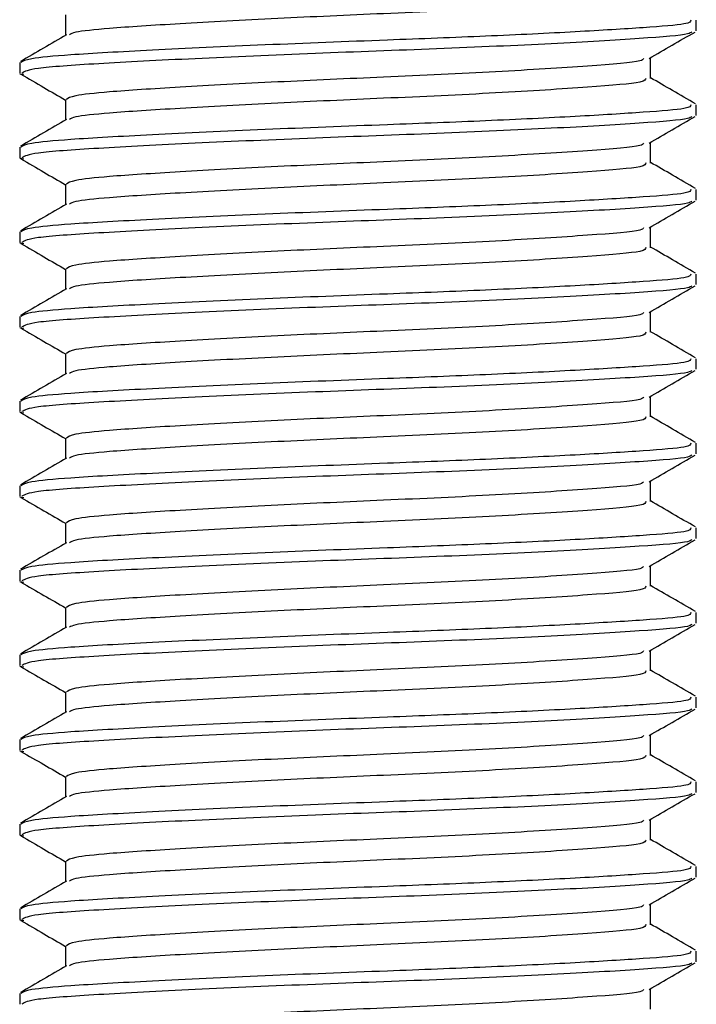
# Model space of a CAD drawing. Header units: millimetres. Extents: x 0 to 420, y 0 to 297.
# Tile 14 of 80: x 148.377 to 149.177, y 196.704 to 197.867. Entities that reach past the tile are written whole.
import ezdxf

# ---------------------------------------------------------------- set-up
doc = ezdxf.new("R2010")
doc.units = ezdxf.units.MM

msp = doc.modelspace()

# ---------------------------------------------------------------- linework, layer by layer
at = {"color": 7, "linetype": 'Continuous', "lineweight": 25}
for p, q in [((148.43065, 197.87298), (148.43065, 197.8487)), ((149.17652, 197.85427), (149.17652, 197.8668)), ((149.1224, 197.79798), (149.1224, 197.82236)), ((148.37652, 197.81675), (148.37652, 197.80425)), ((148.37686, 197.80358), (148.38125, 197.80283)), ((148.43065, 197.77298), (148.43065, 197.7487)), ((149.17652, 197.75427), (149.17652, 197.7668)), ((149.1224, 197.69798), (149.1224, 197.72236)), ((148.37652, 197.71675), (148.37652, 197.70425)), ((148.37686, 197.70358), (148.38125, 197.70283)), ((148.43065, 197.67298), (148.43065, 197.6487)), ((149.17652, 197.65427), (149.17652, 197.6668)), ((148.37652, 197.61675), (148.37652, 197.60425)), ((149.1224, 197.59798), (149.1224, 197.62236)), ((148.37686, 197.60358), (148.38125, 197.60283)), ((148.43065, 197.57298), (148.43065, 197.5487)), ((149.17652, 197.55427), (149.17652, 197.5668)), ((149.1224, 197.49798), (149.1224, 197.52236)), ((148.37652, 197.51675), (148.37652, 197.50425)), ((148.37686, 197.50358), (148.38125, 197.50283)), ((148.43065, 197.47298), (148.43065, 197.4487)), ((149.17652, 197.45427), (149.17652, 197.4668)), ((148.37652, 197.41675), (148.37652, 197.40425)), ((149.1224, 197.39798), (149.1224, 197.42236)), ((148.37686, 197.40358), (148.38125, 197.40283)), ((148.43065, 197.37298), (148.43065, 197.3487)), ((149.17652, 197.35427), (149.17652, 197.3668)), ((149.1224, 197.29798), (149.1224, 197.32236)), ((148.37652, 197.31675), (148.37652, 197.30425)), ((148.37686, 197.30358), (148.38125, 197.30283)), ((148.43065, 197.27298), (148.43065, 197.2487)), ((149.17652, 197.25427), (149.17652, 197.2668)), ((148.37652, 197.21675), (148.37652, 197.20425)), ((149.1224, 197.19798), (149.1224, 197.22236)), ((148.37686, 197.20358), (148.38125, 197.20283)), ((148.43065, 197.17298), (148.43065, 197.1487)), ((149.17652, 197.15427), (149.17652, 197.1668)), ((148.37652, 197.11675), (148.37652, 197.10425)), ((149.1224, 197.09798), (149.1224, 197.12236)), ((148.37686, 197.10358), (148.38125, 197.10283)), ((148.43065, 197.07298), (148.43065, 197.0487)), ((149.17652, 197.05427), (149.17652, 197.0668)), ((149.1224, 196.99798), (149.1224, 197.02236)), ((148.37652, 197.01675), (148.37652, 197.00425)), ((148.37686, 197.00358), (148.38125, 197.00283)), ((148.43065, 196.97298), (148.43065, 196.9487)), ((149.17652, 196.95427), (149.17652, 196.9668)), ((148.37652, 196.91675), (148.37652, 196.90425)), ((149.1224, 196.89798), (149.1224, 196.92236)), ((148.37686, 196.90358), (148.38125, 196.90283)), ((148.43065, 196.87298), (148.43065, 196.8487)), ((149.17652, 196.85427), (149.17652, 196.8668)), ((149.1224, 196.79798), (149.1224, 196.82236)), ((148.37652, 196.81675), (148.37652, 196.80425)), ((148.37686, 196.80358), (148.38125, 196.80283)), ((148.43065, 196.77298), (148.43065, 196.7487)), ((149.17652, 196.75427), (149.17652, 196.7668)), ((148.37652, 196.71675), (148.37652, 196.70425)), ((149.1224, 196.69798), (149.1224, 196.72236))]:
    msp.add_line(p, q, dxfattribs=at)
for points, knots in [([(149.11674, 197.89803), (149.11648, 197.89652), (149.11586, 197.89281), (149.05302, 197.88772), (148.94513, 197.8807), (148.81146, 197.87463), (148.67846, 197.86883), (148.56254, 197.86246), (148.48306, 197.85741), (148.44079, 197.85306), (148.43683, 197.85041), (148.43527, 197.84936)], [0, 0, 0, 0, 0.0884933, 0.2179785, 0.3527595, 0.4843338, 0.6035239, 0.7262144, 0.8444398, 0.9386418, 1, 1, 1, 1]), ([(149.17002, 197.8668), (149.16986, 197.86528), (149.16952, 197.8621), (149.1172, 197.85797), (149.03724, 197.85298), (148.93092, 197.8478), (148.80342, 197.84289), (148.66301, 197.83757), (148.52921, 197.83121), (148.43667, 197.82616), (148.38477, 197.82137), (148.38015, 197.81826), (148.37792, 197.81675)], [0, 0, 0, 0, 0.08653971, 0.18072393, 0.27823806, 0.37704594, 0.47256582, 0.5884558, 0.70774541, 0.82269836, 0.91429192, 1, 1, 1, 1]), ([(148.43184, 197.84939), (148.42278, 197.84414), (148.40467, 197.83365), (148.38657, 197.82317), (148.37751, 197.81793)], [0, 0, 0, 0, 0.4998987, 1, 1, 1, 1]), ([(149.17107, 197.85282), (149.17012, 197.85205), (149.16675, 197.84929), (149.11425, 197.84518), (149.01083, 197.83899), (148.87304, 197.83283), (148.7231, 197.82755), (148.57979, 197.82125), (148.46466, 197.81527), (148.38926, 197.81008), (148.3825, 197.80614), (148.37924, 197.80425)], [0, 0, 0, 0, 0.0459027, 0.1640029, 0.2864241, 0.4087912, 0.5269075, 0.6499103, 0.7714525, 0.8900034, 1, 1, 1, 1]), ([(149.12069, 197.82136), (149.12973, 197.82661), (149.14783, 197.83709), (149.16593, 197.84757), (149.17499, 197.85281)], [0, 0, 0, 0, 0.4999098, 1, 1, 1, 1]), ([(149.11418, 197.82142), (149.11369, 197.82046), (149.1121, 197.81732), (149.05231, 197.81273), (148.94532, 197.8057), (148.81142, 197.79963), (148.67844, 197.79383), (148.56266, 197.78746), (148.48266, 197.78241), (148.43772, 197.77761), (148.43373, 197.77449), (148.43179, 197.77298)], [0, 0, 0, 0, 0.0566683, 0.1867771, 0.3222071, 0.4544151, 0.5741791, 0.6974605, 0.8162551, 0.9109108, 1, 1, 1, 1]), ([(148.37806, 197.80281), (148.38711, 197.79757), (148.40465, 197.78742), (148.42217, 197.77727), (148.43065, 197.77236)], [0, 0, 0, 0, 0.5163558, 1, 1, 1, 1]), ([(149.17554, 197.76793), (149.16648, 197.77317), (149.14877, 197.78342), (149.13105, 197.79368), (149.1224, 197.7987)], [0, 0, 0, 0, 0.51125952, 1, 1, 1, 1]), ([(149.11674, 197.79803), (149.11648, 197.79652), (149.11586, 197.79281), (149.05302, 197.78772), (148.94513, 197.7807), (148.81146, 197.77463), (148.67846, 197.76883), (148.56254, 197.76246), (148.48306, 197.75741), (148.44079, 197.75306), (148.43683, 197.75041), (148.43527, 197.74936)], [0, 0, 0, 0, 0.0884933, 0.2179785, 0.3527595, 0.4843338, 0.6035239, 0.7262144, 0.8444398, 0.9386418, 1, 1, 1, 1]), ([(149.17002, 197.7668), (149.16986, 197.76528), (149.16952, 197.7621), (149.1172, 197.75797), (149.03724, 197.75298), (148.93092, 197.7478), (148.80342, 197.74289), (148.66301, 197.73757), (148.52921, 197.73121), (148.43667, 197.72616), (148.38477, 197.72137), (148.38015, 197.71826), (148.37792, 197.71675)], [0, 0, 0, 0, 0.08653971, 0.18072393, 0.27823806, 0.37704594, 0.47256582, 0.5884558, 0.70774541, 0.82269836, 0.91429192, 1, 1, 1, 1]), ([(149.17107, 197.75282), (149.17012, 197.75205), (149.16675, 197.74929), (149.11425, 197.74518), (149.01083, 197.73899), (148.87304, 197.73283), (148.7231, 197.72755), (148.57979, 197.72125), (148.46466, 197.71527), (148.38926, 197.71008), (148.3825, 197.70614), (148.37924, 197.70425)], [0, 0, 0, 0, 0.0459027, 0.1640029, 0.2864241, 0.4087912, 0.5269075, 0.6499103, 0.7714525, 0.8900034, 1, 1, 1, 1]), ([(149.12069, 197.72136), (149.12973, 197.72661), (149.14783, 197.73709), (149.16593, 197.74757), (149.17499, 197.75281)], [0, 0, 0, 0, 0.4999098, 1, 1, 1, 1]), ([(148.43184, 197.74939), (148.42278, 197.74414), (148.40467, 197.73365), (148.38657, 197.72317), (148.37751, 197.71793)], [0, 0, 0, 0, 0.4998987, 1, 1, 1, 1]), ([(149.11418, 197.72142), (149.11369, 197.72046), (149.1121, 197.71732), (149.05231, 197.71273), (148.94532, 197.7057), (148.81142, 197.69963), (148.67844, 197.69383), (148.56266, 197.68746), (148.48266, 197.68241), (148.43772, 197.67761), (148.43373, 197.67449), (148.43179, 197.67298)], [0, 0, 0, 0, 0.0566683, 0.1867771, 0.3222071, 0.4544151, 0.5741791, 0.6974605, 0.8162551, 0.9109108, 1, 1, 1, 1]), ([(148.37806, 197.70281), (148.38711, 197.69757), (148.40465, 197.68742), (148.42217, 197.67727), (148.43065, 197.67236)], [0, 0, 0, 0, 0.51635581, 1, 1, 1, 1]), ([(149.11674, 197.69803), (149.11648, 197.69652), (149.11586, 197.69281), (149.05302, 197.68772), (148.94513, 197.6807), (148.81146, 197.67463), (148.67846, 197.66883), (148.56254, 197.66246), (148.48306, 197.65741), (148.44079, 197.65306), (148.43683, 197.65041), (148.43527, 197.64936)], [0, 0, 0, 0, 0.0884933, 0.2179785, 0.3527595, 0.4843338, 0.6035239, 0.7262144, 0.8444398, 0.9386418, 1, 1, 1, 1]), ([(149.17554, 197.66793), (149.16648, 197.67317), (149.14877, 197.68342), (149.13105, 197.69368), (149.1224, 197.6987)], [0, 0, 0, 0, 0.5112595, 1, 1, 1, 1]), ([(149.17002, 197.6668), (149.16986, 197.66528), (149.16952, 197.6621), (149.1172, 197.65797), (149.03724, 197.65298), (148.93092, 197.6478), (148.80342, 197.64289), (148.66301, 197.63757), (148.52921, 197.63121), (148.43667, 197.62616), (148.38477, 197.62137), (148.38015, 197.61826), (148.37792, 197.61675)], [0, 0, 0, 0, 0.0865397, 0.1807239, 0.2782381, 0.3770459, 0.4725658, 0.5884558, 0.7077454, 0.8226984, 0.9142919, 1, 1, 1, 1]), ([(148.43184, 197.64939), (148.42278, 197.64414), (148.40467, 197.63365), (148.38657, 197.62317), (148.37751, 197.61793)], [0, 0, 0, 0, 0.4998987, 1, 1, 1, 1]), ([(149.17107, 197.65282), (149.17012, 197.65205), (149.16675, 197.64929), (149.11425, 197.64518), (149.01083, 197.63899), (148.87304, 197.63283), (148.7231, 197.62755), (148.57979, 197.62125), (148.46466, 197.61527), (148.38926, 197.61008), (148.3825, 197.60614), (148.37924, 197.60425)], [0, 0, 0, 0, 0.0459027, 0.1640029, 0.2864241, 0.4087912, 0.5269075, 0.6499103, 0.7714525, 0.8900034, 1, 1, 1, 1]), ([(149.12069, 197.62136), (149.12973, 197.62661), (149.14783, 197.63709), (149.16593, 197.64757), (149.17499, 197.65281)], [0, 0, 0, 0, 0.4999098, 1, 1, 1, 1]), ([(149.11418, 197.62142), (149.11369, 197.62046), (149.1121, 197.61732), (149.05231, 197.61273), (148.94532, 197.6057), (148.81142, 197.59963), (148.67844, 197.59383), (148.56266, 197.58746), (148.48266, 197.58241), (148.43772, 197.57761), (148.43373, 197.57449), (148.43179, 197.57298)], [0, 0, 0, 0, 0.0566683, 0.1867771, 0.3222071, 0.4544151, 0.5741791, 0.6974605, 0.8162551, 0.9109108, 1, 1, 1, 1]), ([(148.37806, 197.60281), (148.38711, 197.59757), (148.40465, 197.58742), (148.42217, 197.57727), (148.43065, 197.57236)], [0, 0, 0, 0, 0.5163558, 1, 1, 1, 1]), ([(149.11674, 197.59803), (149.11648, 197.59652), (149.11586, 197.59281), (149.05302, 197.58772), (148.94513, 197.5807), (148.81146, 197.57463), (148.67846, 197.56883), (148.56254, 197.56246), (148.48306, 197.55741), (148.44079, 197.55306), (148.43683, 197.55041), (148.43527, 197.54936)], [0, 0, 0, 0, 0.0884933, 0.2179785, 0.3527595, 0.4843338, 0.6035239, 0.7262144, 0.8444398, 0.9386418, 1, 1, 1, 1]), ([(149.17554, 197.56793), (149.16648, 197.57317), (149.14877, 197.58342), (149.13105, 197.59368), (149.1224, 197.5987)], [0, 0, 0, 0, 0.5112595, 1, 1, 1, 1]), ([(149.17002, 197.5668), (149.16986, 197.56528), (149.16952, 197.5621), (149.1172, 197.55797), (149.03724, 197.55298), (148.93092, 197.5478), (148.80342, 197.54289), (148.66301, 197.53757), (148.52921, 197.53121), (148.43667, 197.52616), (148.38477, 197.52137), (148.38015, 197.51826), (148.37792, 197.51675)], [0, 0, 0, 0, 0.0865397, 0.1807239, 0.2782381, 0.3770459, 0.4725658, 0.5884558, 0.7077454, 0.8226984, 0.9142919, 1, 1, 1, 1]), ([(148.43184, 197.54939), (148.42278, 197.54414), (148.40467, 197.53365), (148.38657, 197.52317), (148.37751, 197.51793)], [0, 0, 0, 0, 0.4998987, 1, 1, 1, 1]), ([(149.17107, 197.55282), (149.17012, 197.55205), (149.16675, 197.54929), (149.11425, 197.54518), (149.01083, 197.53899), (148.87304, 197.53283), (148.7231, 197.52755), (148.57979, 197.52125), (148.46466, 197.51527), (148.38926, 197.51008), (148.3825, 197.50614), (148.37924, 197.50425)], [0, 0, 0, 0, 0.0459027, 0.1640029, 0.2864241, 0.4087912, 0.5269075, 0.6499103, 0.7714525, 0.8900034, 1, 1, 1, 1]), ([(149.12069, 197.52136), (149.12973, 197.52661), (149.14783, 197.53709), (149.16593, 197.54757), (149.17499, 197.55281)], [0, 0, 0, 0, 0.4999098, 1, 1, 1, 1]), ([(149.11418, 197.52142), (149.11369, 197.52046), (149.1121, 197.51732), (149.05231, 197.51273), (148.94532, 197.5057), (148.81142, 197.49963), (148.67844, 197.49383), (148.56266, 197.48746), (148.48266, 197.48241), (148.43772, 197.47761), (148.43373, 197.47449), (148.43179, 197.47298)], [0, 0, 0, 0, 0.0566683, 0.1867771, 0.3222071, 0.4544151, 0.5741791, 0.6974605, 0.8162551, 0.9109108, 1, 1, 1, 1]), ([(148.37806, 197.50281), (148.38711, 197.49757), (148.40465, 197.48742), (148.42217, 197.47727), (148.43065, 197.47236)], [0, 0, 0, 0, 0.5163558, 1, 1, 1, 1]), ([(149.11674, 197.49803), (149.11648, 197.49652), (149.11586, 197.49281), (149.05302, 197.48772), (148.94513, 197.4807), (148.81146, 197.47463), (148.67846, 197.46883), (148.56254, 197.46246), (148.48306, 197.45741), (148.44079, 197.45306), (148.43683, 197.45041), (148.43527, 197.44936)], [0, 0, 0, 0, 0.0884933, 0.2179785, 0.3527595, 0.4843338, 0.6035239, 0.7262144, 0.8444398, 0.9386418, 1, 1, 1, 1]), ([(149.17554, 197.46793), (149.16648, 197.47317), (149.14877, 197.48342), (149.13105, 197.49368), (149.1224, 197.4987)], [0, 0, 0, 0, 0.5112595, 1, 1, 1, 1]), ([(149.17002, 197.4668), (149.16986, 197.46528), (149.16952, 197.4621), (149.1172, 197.45797), (149.03724, 197.45298), (148.93092, 197.4478), (148.80342, 197.44289), (148.66301, 197.43757), (148.52921, 197.43121), (148.43667, 197.42616), (148.38477, 197.42137), (148.38015, 197.41826), (148.37792, 197.41675)], [0, 0, 0, 0, 0.0865397, 0.1807239, 0.2782381, 0.3770459, 0.4725658, 0.5884558, 0.7077454, 0.8226984, 0.9142919, 1, 1, 1, 1]), ([(148.43184, 197.44939), (148.42278, 197.44414), (148.40467, 197.43365), (148.38657, 197.42317), (148.37751, 197.41793)], [0, 0, 0, 0, 0.4998987, 1, 1, 1, 1]), ([(149.17107, 197.45282), (149.17012, 197.45205), (149.16675, 197.44929), (149.11425, 197.44518), (149.01083, 197.43899), (148.87304, 197.43283), (148.7231, 197.42755), (148.57979, 197.42125), (148.46466, 197.41527), (148.38926, 197.41008), (148.3825, 197.40614), (148.37924, 197.40425)], [0, 0, 0, 0, 0.04590273, 0.1640029, 0.2864241, 0.40879124, 0.5269075, 0.64991026, 0.77145249, 0.89000345, 1, 1, 1, 1]), ([(149.12069, 197.42136), (149.12973, 197.42661), (149.14783, 197.43709), (149.16593, 197.44757), (149.17499, 197.45281)], [0, 0, 0, 0, 0.4999098, 1, 1, 1, 1]), ([(149.11418, 197.42142), (149.11369, 197.42046), (149.1121, 197.41732), (149.05231, 197.41273), (148.94532, 197.4057), (148.81142, 197.39963), (148.67844, 197.39383), (148.56266, 197.38746), (148.48266, 197.38241), (148.43772, 197.37761), (148.43373, 197.37449), (148.43179, 197.37298)], [0, 0, 0, 0, 0.0566683, 0.1867771, 0.3222071, 0.4544151, 0.5741791, 0.6974605, 0.8162551, 0.9109108, 1, 1, 1, 1]), ([(148.37806, 197.40281), (148.38711, 197.39757), (148.40465, 197.38742), (148.42217, 197.37727), (148.43065, 197.37236)], [0, 0, 0, 0, 0.5163558, 1, 1, 1, 1]), ([(149.11674, 197.39803), (149.11648, 197.39652), (149.11586, 197.39281), (149.05302, 197.38772), (148.94513, 197.3807), (148.81146, 197.37463), (148.67846, 197.36883), (148.56254, 197.36246), (148.48306, 197.35741), (148.44079, 197.35306), (148.43683, 197.35041), (148.43527, 197.34936)], [0, 0, 0, 0, 0.0884933, 0.2179785, 0.3527595, 0.4843338, 0.6035239, 0.7262144, 0.8444398, 0.9386418, 1, 1, 1, 1]), ([(149.17554, 197.36793), (149.16648, 197.37317), (149.14877, 197.38342), (149.13105, 197.39368), (149.1224, 197.3987)], [0, 0, 0, 0, 0.5112595, 1, 1, 1, 1]), ([(149.17002, 197.3668), (149.16986, 197.36528), (149.16952, 197.3621), (149.1172, 197.35797), (149.03724, 197.35298), (148.93092, 197.3478), (148.80342, 197.34289), (148.66301, 197.33757), (148.52921, 197.33121), (148.43667, 197.32616), (148.38477, 197.32137), (148.38015, 197.31826), (148.37792, 197.31675)], [0, 0, 0, 0, 0.0865397, 0.1807239, 0.2782381, 0.3770459, 0.4725658, 0.5884558, 0.7077454, 0.8226984, 0.9142919, 1, 1, 1, 1]), ([(148.43184, 197.34939), (148.42278, 197.34414), (148.40467, 197.33365), (148.38657, 197.32317), (148.37751, 197.31793)], [0, 0, 0, 0, 0.4998987, 1, 1, 1, 1]), ([(149.17107, 197.35282), (149.17012, 197.35205), (149.16675, 197.34929), (149.11425, 197.34518), (149.01083, 197.33899), (148.87304, 197.33283), (148.7231, 197.32755), (148.57979, 197.32125), (148.46466, 197.31527), (148.38926, 197.31008), (148.3825, 197.30614), (148.37924, 197.30425)], [0, 0, 0, 0, 0.0459027, 0.1640029, 0.2864241, 0.4087912, 0.5269075, 0.6499103, 0.7714525, 0.8900034, 1, 1, 1, 1]), ([(149.12069, 197.32136), (149.12973, 197.32661), (149.14783, 197.33709), (149.16593, 197.34757), (149.17499, 197.35281)], [0, 0, 0, 0, 0.4999098, 1, 1, 1, 1]), ([(149.11418, 197.32142), (149.11369, 197.32046), (149.1121, 197.31732), (149.05231, 197.31273), (148.94532, 197.3057), (148.81142, 197.29963), (148.67844, 197.29383), (148.56266, 197.28746), (148.48266, 197.28241), (148.43772, 197.27761), (148.43373, 197.27449), (148.43179, 197.27298)], [0, 0, 0, 0, 0.0566683, 0.1867771, 0.3222071, 0.4544151, 0.5741791, 0.6974605, 0.8162551, 0.9109108, 1, 1, 1, 1]), ([(148.37806, 197.30281), (148.38711, 197.29757), (148.40465, 197.28742), (148.42217, 197.27727), (148.43065, 197.27236)], [0, 0, 0, 0, 0.5163558, 1, 1, 1, 1]), ([(149.11674, 197.29803), (149.11648, 197.29652), (149.11586, 197.29281), (149.05302, 197.28772), (148.94513, 197.2807), (148.81146, 197.27463), (148.67846, 197.26883), (148.56254, 197.26246), (148.48306, 197.25741), (148.44079, 197.25306), (148.43683, 197.25041), (148.43527, 197.24936)], [0, 0, 0, 0, 0.0884933, 0.2179785, 0.3527595, 0.4843338, 0.6035239, 0.7262144, 0.8444398, 0.9386418, 1, 1, 1, 1]), ([(149.17554, 197.26793), (149.16648, 197.27317), (149.14877, 197.28342), (149.13105, 197.29368), (149.1224, 197.2987)], [0, 0, 0, 0, 0.5112595, 1, 1, 1, 1]), ([(149.17002, 197.2668), (149.16986, 197.26528), (149.16952, 197.2621), (149.1172, 197.25797), (149.03724, 197.25298), (148.93092, 197.2478), (148.80342, 197.24289), (148.66301, 197.23757), (148.52921, 197.23121), (148.43667, 197.22616), (148.38477, 197.22137), (148.38015, 197.21826), (148.37792, 197.21675)], [0, 0, 0, 0, 0.0865397, 0.1807239, 0.2782381, 0.3770459, 0.4725658, 0.5884558, 0.7077454, 0.8226984, 0.9142919, 1, 1, 1, 1]), ([(149.17107, 197.25282), (149.17012, 197.25205), (149.16675, 197.24929), (149.11425, 197.24518), (149.01083, 197.23899), (148.87304, 197.23283), (148.7231, 197.22755), (148.57979, 197.22125), (148.46466, 197.21527), (148.38926, 197.21008), (148.3825, 197.20614), (148.37924, 197.20425)], [0, 0, 0, 0, 0.0459027, 0.1640029, 0.2864241, 0.4087912, 0.5269075, 0.6499103, 0.7714525, 0.8900034, 1, 1, 1, 1]), ([(149.12069, 197.22136), (149.12973, 197.22661), (149.14783, 197.23709), (149.16593, 197.24757), (149.17499, 197.25281)], [0, 0, 0, 0, 0.4999098, 1, 1, 1, 1]), ([(148.43184, 197.24939), (148.42278, 197.24414), (148.40467, 197.23365), (148.38657, 197.22317), (148.37751, 197.21793)], [0, 0, 0, 0, 0.4998987, 1, 1, 1, 1]), ([(149.11418, 197.22142), (149.11369, 197.22046), (149.1121, 197.21732), (149.05231, 197.21273), (148.94532, 197.2057), (148.81142, 197.19963), (148.67844, 197.19383), (148.56266, 197.18746), (148.48266, 197.18241), (148.43772, 197.17761), (148.43373, 197.17449), (148.43179, 197.17298)], [0, 0, 0, 0, 0.0566683, 0.1867771, 0.3222071, 0.4544151, 0.5741791, 0.6974605, 0.8162551, 0.9109108, 1, 1, 1, 1]), ([(148.37806, 197.20281), (148.38711, 197.19757), (148.40465, 197.18742), (148.42217, 197.17727), (148.43065, 197.17236)], [0, 0, 0, 0, 0.5163558, 1, 1, 1, 1]), ([(149.11674, 197.19803), (149.11648, 197.19652), (149.11586, 197.19281), (149.05302, 197.18772), (148.94513, 197.1807), (148.81146, 197.17463), (148.67846, 197.16883), (148.56254, 197.16246), (148.48306, 197.15741), (148.44079, 197.15306), (148.43683, 197.15041), (148.43527, 197.14936)], [0, 0, 0, 0, 0.0884933, 0.2179785, 0.3527595, 0.4843338, 0.6035239, 0.7262144, 0.8444398, 0.9386418, 1, 1, 1, 1]), ([(149.17554, 197.16793), (149.16648, 197.17317), (149.14877, 197.18342), (149.13105, 197.19368), (149.1224, 197.1987)], [0, 0, 0, 0, 0.5112595, 1, 1, 1, 1]), ([(149.17002, 197.1668), (149.16986, 197.16528), (149.16952, 197.1621), (149.1172, 197.15797), (149.03724, 197.15298), (148.93092, 197.1478), (148.80342, 197.14289), (148.66301, 197.13757), (148.52921, 197.13121), (148.43667, 197.12616), (148.38477, 197.12137), (148.38015, 197.11826), (148.37792, 197.11675)], [0, 0, 0, 0, 0.0865397, 0.1807239, 0.2782381, 0.3770459, 0.4725658, 0.5884558, 0.7077454, 0.8226984, 0.9142919, 1, 1, 1, 1]), ([(148.43184, 197.14939), (148.42278, 197.14414), (148.40467, 197.13365), (148.38657, 197.12317), (148.37751, 197.11793)], [0, 0, 0, 0, 0.4998987, 1, 1, 1, 1]), ([(149.17107, 197.15282), (149.17012, 197.15205), (149.16675, 197.14929), (149.11425, 197.14518), (149.01083, 197.13899), (148.87304, 197.13283), (148.7231, 197.12755), (148.57979, 197.12125), (148.46466, 197.11527), (148.38926, 197.11008), (148.3825, 197.10614), (148.37924, 197.10425)], [0, 0, 0, 0, 0.0459027, 0.1640029, 0.2864241, 0.4087912, 0.5269075, 0.6499103, 0.7714525, 0.8900034, 1, 1, 1, 1]), ([(149.12069, 197.12136), (149.12973, 197.12661), (149.14783, 197.13709), (149.16593, 197.14757), (149.17499, 197.15281)], [0, 0, 0, 0, 0.4999098, 1, 1, 1, 1]), ([(149.11418, 197.12142), (149.11369, 197.12046), (149.1121, 197.11732), (149.05231, 197.11273), (148.94532, 197.1057), (148.81142, 197.09963), (148.67844, 197.09383), (148.56266, 197.08746), (148.48266, 197.08241), (148.43772, 197.07761), (148.43373, 197.07449), (148.43179, 197.07298)], [0, 0, 0, 0, 0.0566683, 0.1867771, 0.3222071, 0.4544151, 0.5741791, 0.6974605, 0.8162551, 0.9109108, 1, 1, 1, 1]), ([(148.37806, 197.10281), (148.38711, 197.09757), (148.40465, 197.08742), (148.42217, 197.07727), (148.43065, 197.07236)], [0, 0, 0, 0, 0.5163558, 1, 1, 1, 1]), ([(149.11674, 197.09803), (149.11648, 197.09652), (149.11586, 197.09281), (149.05302, 197.08772), (148.94513, 197.0807), (148.81146, 197.07463), (148.67846, 197.06883), (148.56254, 197.06246), (148.48306, 197.05741), (148.44079, 197.05306), (148.43683, 197.05041), (148.43527, 197.04936)], [0, 0, 0, 0, 0.0884933, 0.2179785, 0.3527595, 0.4843338, 0.6035239, 0.7262144, 0.8444398, 0.9386418, 1, 1, 1, 1]), ([(149.17554, 197.06793), (149.16648, 197.07317), (149.14877, 197.08342), (149.13105, 197.09368), (149.1224, 197.0987)], [0, 0, 0, 0, 0.5112595, 1, 1, 1, 1]), ([(149.17002, 197.0668), (149.16986, 197.06528), (149.16952, 197.0621), (149.1172, 197.05797), (149.03724, 197.05298), (148.93092, 197.0478), (148.80342, 197.04289), (148.66301, 197.03757), (148.52921, 197.03121), (148.43667, 197.02616), (148.38477, 197.02137), (148.38015, 197.01826), (148.37792, 197.01675)], [0, 0, 0, 0, 0.08653971, 0.18072393, 0.27823806, 0.37704594, 0.47256582, 0.5884558, 0.70774541, 0.82269836, 0.91429192, 1, 1, 1, 1]), ([(148.43184, 197.04939), (148.42278, 197.04414), (148.40467, 197.03365), (148.38657, 197.02317), (148.37751, 197.01793)], [0, 0, 0, 0, 0.4998987, 1, 1, 1, 1]), ([(149.17107, 197.05282), (149.17012, 197.05205), (149.16675, 197.04929), (149.11425, 197.04518), (149.01083, 197.03899), (148.87304, 197.03283), (148.7231, 197.02755), (148.57979, 197.02125), (148.46466, 197.01527), (148.38926, 197.01008), (148.3825, 197.00614), (148.37924, 197.00425)], [0, 0, 0, 0, 0.0459027, 0.1640029, 0.2864241, 0.4087912, 0.5269075, 0.6499103, 0.7714525, 0.8900034, 1, 1, 1, 1]), ([(149.12069, 197.02136), (149.12973, 197.02661), (149.14783, 197.03709), (149.16593, 197.04757), (149.17499, 197.05281)], [0, 0, 0, 0, 0.4999098, 1, 1, 1, 1]), ([(149.11418, 197.02142), (149.11369, 197.02046), (149.1121, 197.01732), (149.05231, 197.01273), (148.94532, 197.0057), (148.81142, 196.99963), (148.67844, 196.99383), (148.56266, 196.98746), (148.48266, 196.98241), (148.43772, 196.97761), (148.43373, 196.97449), (148.43179, 196.97298)], [0, 0, 0, 0, 0.0566683, 0.1867771, 0.3222071, 0.4544151, 0.5741791, 0.6974605, 0.8162551, 0.9109108, 1, 1, 1, 1]), ([(148.37806, 197.00281), (148.38711, 196.99757), (148.40465, 196.98742), (148.42217, 196.97727), (148.43065, 196.97236)], [0, 0, 0, 0, 0.5163558, 1, 1, 1, 1]), ([(149.11674, 196.99803), (149.11648, 196.99652), (149.11586, 196.99281), (149.05302, 196.98772), (148.94513, 196.9807), (148.81146, 196.97463), (148.67846, 196.96883), (148.56254, 196.96246), (148.48306, 196.95741), (148.44079, 196.95306), (148.43683, 196.95041), (148.43527, 196.94936)], [0, 0, 0, 0, 0.0884933, 0.2179785, 0.3527595, 0.4843338, 0.6035239, 0.7262144, 0.8444398, 0.9386418, 1, 1, 1, 1]), ([(149.17554, 196.96793), (149.16648, 196.97317), (149.14877, 196.98342), (149.13105, 196.99368), (149.1224, 196.9987)], [0, 0, 0, 0, 0.51125952, 1, 1, 1, 1]), ([(149.17002, 196.9668), (149.16986, 196.96528), (149.16952, 196.9621), (149.1172, 196.95797), (149.03724, 196.95298), (148.93092, 196.9478), (148.80342, 196.94289), (148.66301, 196.93757), (148.52921, 196.93121), (148.43667, 196.92616), (148.38477, 196.92137), (148.38015, 196.91826), (148.37792, 196.91675)], [0, 0, 0, 0, 0.0865397, 0.1807239, 0.2782381, 0.3770459, 0.4725658, 0.5884558, 0.7077454, 0.8226984, 0.9142919, 1, 1, 1, 1]), ([(148.43184, 196.94939), (148.42278, 196.94414), (148.40467, 196.93365), (148.38657, 196.92317), (148.37751, 196.91793)], [0, 0, 0, 0, 0.4998987, 1, 1, 1, 1]), ([(149.17107, 196.95282), (149.17012, 196.95205), (149.16675, 196.94929), (149.11425, 196.94518), (149.01083, 196.93899), (148.87304, 196.93283), (148.7231, 196.92755), (148.57979, 196.92125), (148.46466, 196.91527), (148.38926, 196.91008), (148.3825, 196.90614), (148.37924, 196.90425)], [0, 0, 0, 0, 0.0459027, 0.1640029, 0.2864241, 0.4087912, 0.5269075, 0.6499103, 0.7714525, 0.8900034, 1, 1, 1, 1]), ([(149.12069, 196.92136), (149.12973, 196.92661), (149.14783, 196.93709), (149.16593, 196.94757), (149.17499, 196.95281)], [0, 0, 0, 0, 0.4999098, 1, 1, 1, 1]), ([(149.11418, 196.92142), (149.11369, 196.92046), (149.1121, 196.91732), (149.05231, 196.91273), (148.94532, 196.9057), (148.81142, 196.89963), (148.67844, 196.89383), (148.56266, 196.88746), (148.48266, 196.88241), (148.43772, 196.87761), (148.43373, 196.87449), (148.43179, 196.87298)], [0, 0, 0, 0, 0.0566683, 0.18677708, 0.32220712, 0.45441506, 0.57417912, 0.69746046, 0.81625514, 0.91091084, 1, 1, 1, 1]), ([(148.37806, 196.90281), (148.38711, 196.89757), (148.40465, 196.88742), (148.42217, 196.87727), (148.43065, 196.87236)], [0, 0, 0, 0, 0.5163558, 1, 1, 1, 1]), ([(149.11674, 196.89803), (149.11648, 196.89652), (149.11586, 196.89281), (149.05302, 196.88772), (148.94513, 196.8807), (148.81146, 196.87463), (148.67846, 196.86883), (148.56254, 196.86246), (148.48306, 196.85741), (148.44079, 196.85306), (148.43683, 196.85041), (148.43527, 196.84936)], [0, 0, 0, 0, 0.0884933, 0.2179785, 0.3527595, 0.4843338, 0.6035239, 0.7262144, 0.8444398, 0.9386418, 1, 1, 1, 1]), ([(149.17554, 196.86793), (149.16648, 196.87317), (149.14877, 196.88342), (149.13105, 196.89368), (149.1224, 196.8987)], [0, 0, 0, 0, 0.5112595, 1, 1, 1, 1]), ([(149.17002, 196.8668), (149.16986, 196.86528), (149.16952, 196.8621), (149.1172, 196.85797), (149.03724, 196.85298), (148.93092, 196.8478), (148.80342, 196.84289), (148.66301, 196.83757), (148.52921, 196.83121), (148.43667, 196.82616), (148.38477, 196.82137), (148.38015, 196.81826), (148.37792, 196.81675)], [0, 0, 0, 0, 0.0865397, 0.1807239, 0.2782381, 0.3770459, 0.4725658, 0.5884558, 0.7077454, 0.8226984, 0.9142919, 1, 1, 1, 1]), ([(148.43184, 196.84939), (148.42278, 196.84414), (148.40467, 196.83365), (148.38657, 196.82317), (148.37751, 196.81793)], [0, 0, 0, 0, 0.49989867, 1, 1, 1, 1]), ([(149.17107, 196.85282), (149.17012, 196.85205), (149.16675, 196.84929), (149.11425, 196.84518), (149.01083, 196.83899), (148.87304, 196.83283), (148.7231, 196.82755), (148.57979, 196.82125), (148.46466, 196.81527), (148.38926, 196.81008), (148.3825, 196.80614), (148.37924, 196.80425)], [0, 0, 0, 0, 0.04590273, 0.1640029, 0.2864241, 0.40879124, 0.5269075, 0.64991026, 0.77145249, 0.89000345, 1, 1, 1, 1]), ([(149.12069, 196.82136), (149.12973, 196.82661), (149.14783, 196.83709), (149.16593, 196.84757), (149.17499, 196.85281)], [0, 0, 0, 0, 0.4999098, 1, 1, 1, 1]), ([(149.11418, 196.82142), (149.11369, 196.82046), (149.1121, 196.81732), (149.05231, 196.81273), (148.94532, 196.8057), (148.81142, 196.79963), (148.67844, 196.79383), (148.56266, 196.78746), (148.48266, 196.78241), (148.43772, 196.77761), (148.43373, 196.77449), (148.43179, 196.77298)], [0, 0, 0, 0, 0.0566683, 0.18677708, 0.32220712, 0.45441506, 0.57417912, 0.69746046, 0.81625514, 0.91091084, 1, 1, 1, 1]), ([(148.37806, 196.80281), (148.38711, 196.79757), (148.40465, 196.78742), (148.42217, 196.77727), (148.43065, 196.77236)], [0, 0, 0, 0, 0.5163558, 1, 1, 1, 1]), ([(149.11674, 196.79803), (149.11648, 196.79652), (149.11586, 196.79281), (149.05302, 196.78772), (148.94513, 196.7807), (148.81146, 196.77463), (148.67846, 196.76883), (148.56254, 196.76246), (148.48306, 196.75741), (148.44079, 196.75306), (148.43683, 196.75041), (148.43527, 196.74936)], [0, 0, 0, 0, 0.0884933, 0.2179785, 0.3527595, 0.4843338, 0.6035239, 0.7262144, 0.8444398, 0.9386418, 1, 1, 1, 1]), ([(149.17554, 196.76793), (149.16648, 196.77317), (149.14877, 196.78342), (149.13105, 196.79368), (149.1224, 196.7987)], [0, 0, 0, 0, 0.5112595, 1, 1, 1, 1]), ([(149.17002, 196.7668), (149.16986, 196.76528), (149.16952, 196.7621), (149.1172, 196.75797), (149.03724, 196.75298), (148.93092, 196.7478), (148.80342, 196.74289), (148.66301, 196.73757), (148.52921, 196.73121), (148.43667, 196.72616), (148.38477, 196.72137), (148.38015, 196.71826), (148.37792, 196.71675)], [0, 0, 0, 0, 0.0865397, 0.1807239, 0.2782381, 0.3770459, 0.4725658, 0.5884558, 0.7077454, 0.8226984, 0.9142919, 1, 1, 1, 1]), ([(149.17107, 196.75282), (149.17012, 196.75205), (149.16675, 196.74929), (149.11425, 196.74518), (149.01083, 196.73899), (148.87304, 196.73283), (148.7231, 196.72755), (148.57979, 196.72125), (148.46466, 196.71527), (148.38926, 196.71008), (148.3825, 196.70614), (148.37924, 196.70425)], [0, 0, 0, 0, 0.04590273, 0.1640029, 0.2864241, 0.40879124, 0.5269075, 0.64991026, 0.77145249, 0.89000345, 1, 1, 1, 1]), ([(149.12069, 196.72136), (149.12973, 196.72661), (149.14783, 196.73709), (149.16593, 196.74757), (149.17499, 196.75281)], [0, 0, 0, 0, 0.4999098, 1, 1, 1, 1]), ([(148.43184, 196.74939), (148.42278, 196.74414), (148.40467, 196.73365), (148.38657, 196.72317), (148.37751, 196.71793)], [0, 0, 0, 0, 0.49989867, 1, 1, 1, 1]), ([(149.11418, 196.72142), (149.11369, 196.72046), (149.1121, 196.71732), (149.05231, 196.71273), (148.94532, 196.7057), (148.81142, 196.69963), (148.67844, 196.69383), (148.56266, 196.68746), (148.48266, 196.68241), (148.43772, 196.67761), (148.43373, 196.67449), (148.43179, 196.67298)], [0, 0, 0, 0, 0.0566683, 0.1867771, 0.3222071, 0.4544151, 0.5741791, 0.6974605, 0.8162551, 0.9109108, 1, 1, 1, 1])]:
    msp.add_open_spline(points, degree=3, knots=knots, dxfattribs=at)

doc.saveas('drawing.dxf')
